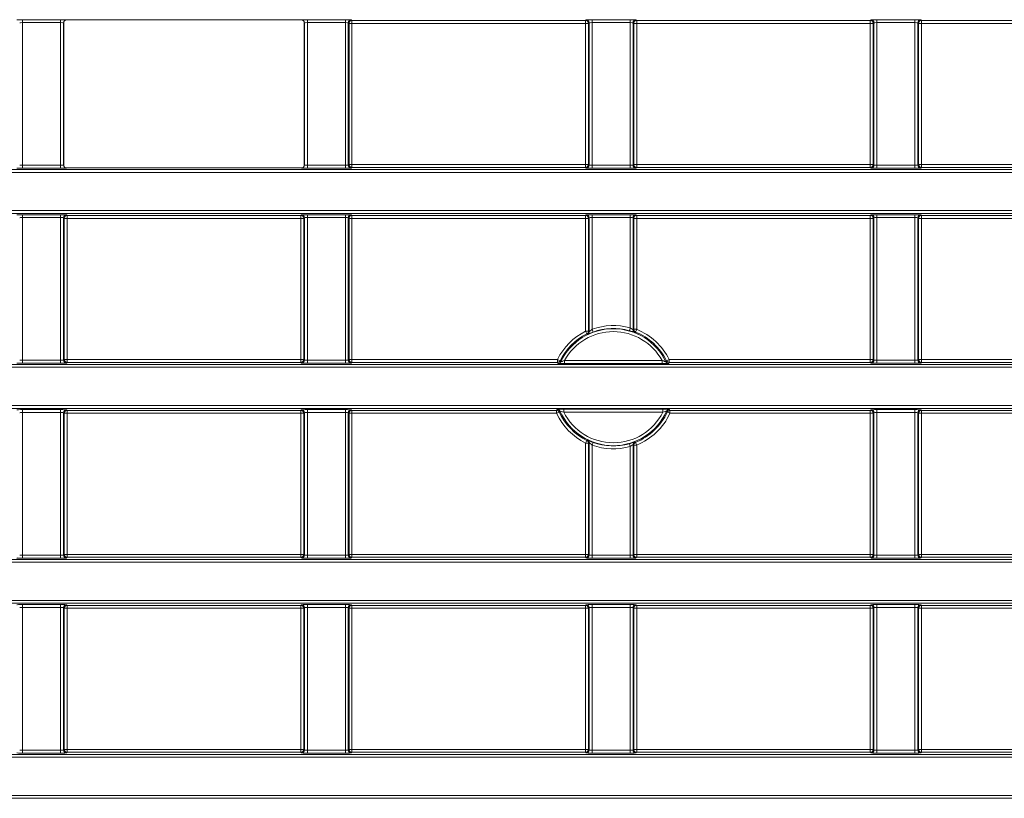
# Model space of a CAD drawing. Header units: millimetres. Extents: x 0 to 1118, y 0 to 864.
# Tile 75 of 235: x 665 to 681, y 189 to 202. Entities that reach past the tile are written whole.
import ezdxf

# ---------------------------------------------------------------- set-up
doc = ezdxf.new("R2010")
doc.units = ezdxf.units.MM

msp = doc.modelspace()

# ---------------------------------------------------------------- linework, layer by layer
at = {"color": 9, "linetype": 'Continuous', "lineweight": 0}
for p, q in [((664.559, 202.485), (665.21, 202.485)), ((664.559, 202.435), (664.559, 202.485)), ((665.21, 202.435), (665.21, 202.485)), ((665.31, 202.483), (665.312, 202.482)), ((669.332, 202.482), (669.334, 202.483)), ((669.434, 202.485), (670.085, 202.485)), ((669.434, 202.485), (669.434, 202.435)), ((670.085, 202.485), (670.085, 202.435)), ((670.185, 202.483), (670.197, 202.472)), ((670.197, 202.472), (674.197, 202.472)), ((670.197, 202.472), (670.197, 202.422)), ((674.197, 202.472), (674.209, 202.483)), ((674.197, 202.472), (674.197, 202.422)), ((674.309, 202.485), (674.96, 202.485)), ((674.309, 202.485), (674.309, 202.435)), ((674.96, 202.485), (674.96, 202.435)), ((675.06, 202.483), (675.072, 202.472)), ((675.072, 202.472), (679.072, 202.472)), ((675.072, 202.472), (675.072, 202.422)), ((679.072, 202.472), (679.084, 202.483)), ((679.072, 202.472), (679.072, 202.422)), ((679.184, 202.485), (679.835, 202.485)), ((679.184, 202.485), (679.184, 202.435)), ((679.835, 202.485), (679.835, 202.435)), ((679.935, 202.483), (679.947, 202.472)), ((679.947, 202.472), (683.947, 202.472)), ((679.947, 202.472), (679.947, 202.422)), ((665.21, 202.435), (664.559, 202.435)), ((664.559, 202.435), (664.559, 199.995)), ((665.21, 199.995), (665.21, 202.435)), ((665.26, 202.433), (665.26, 199.997)), ((665.262, 202.432), (665.26, 202.433)), ((669.384, 202.433), (669.382, 202.432)), ((669.384, 199.997), (669.384, 202.433)), ((670.085, 202.435), (669.434, 202.435)), ((669.434, 202.435), (669.434, 199.995)), ((670.085, 199.995), (670.085, 202.435)), ((670.135, 202.433), (670.135, 199.997)), ((670.147, 202.422), (670.135, 202.433)), ((670.147, 200.008), (670.147, 202.422)), ((670.147, 202.422), (670.197, 202.422)), ((674.197, 202.422), (670.197, 202.422)), ((670.197, 202.422), (670.197, 200.008)), ((674.197, 200.008), (674.197, 202.422)), ((674.197, 202.422), (674.247, 202.422)), ((674.259, 202.433), (674.247, 202.422)), ((674.247, 202.422), (674.247, 200.008)), ((674.259, 199.997), (674.259, 202.433)), ((674.96, 202.435), (674.309, 202.435)), ((674.309, 202.435), (674.309, 199.995)), ((674.96, 199.995), (674.96, 202.435)), ((675.01, 202.433), (675.01, 199.997)), ((675.022, 202.422), (675.01, 202.433)), ((675.022, 200.008), (675.022, 202.422)), ((675.022, 202.422), (675.072, 202.422)), ((679.072, 202.422), (675.072, 202.422)), ((675.072, 202.422), (675.072, 200.008)), ((679.072, 202.422), (679.122, 202.422)), ((679.072, 200.008), (679.072, 202.422)), ((679.134, 202.433), (679.122, 202.422)), ((679.122, 202.422), (679.122, 200.008)), ((679.134, 199.997), (679.134, 202.433)), ((679.835, 202.435), (679.184, 202.435)), ((679.184, 202.435), (679.184, 199.995)), ((679.835, 199.995), (679.835, 202.435)), ((679.885, 202.433), (679.885, 199.997)), ((679.897, 202.422), (679.885, 202.433)), ((679.897, 200.008), (679.897, 202.422)), ((679.897, 202.422), (679.947, 202.422)), ((683.947, 202.422), (679.947, 202.422)), ((679.947, 202.422), (679.947, 200.008)), ((664.559, 199.945), (664.559, 199.995)), ((664.559, 199.995), (665.21, 199.995)), ((665.21, 199.945), (664.559, 199.945)), ((665.21, 199.945), (665.21, 199.995)), ((665.26, 199.997), (665.262, 199.999)), ((665.312, 199.949), (665.31, 199.947)), ((669.334, 199.947), (669.332, 199.949)), ((669.382, 199.999), (669.384, 199.997)), ((669.434, 199.995), (669.434, 199.945)), ((669.434, 199.995), (670.085, 199.995)), ((670.085, 199.945), (669.434, 199.945)), ((670.085, 199.995), (670.085, 199.945)), ((670.135, 199.997), (670.147, 200.008)), ((670.197, 200.008), (670.147, 200.008)), ((670.197, 199.958), (670.185, 199.947)), ((670.197, 200.008), (674.197, 200.008)), ((670.197, 200.008), (670.197, 199.958)), ((674.197, 199.958), (670.197, 199.958)), ((674.247, 200.008), (674.197, 200.008)), ((674.197, 200.008), (674.197, 199.958)), ((674.209, 199.947), (674.197, 199.958)), ((674.247, 200.008), (674.259, 199.997)), ((674.309, 199.995), (674.96, 199.995)), ((674.309, 199.995), (674.309, 199.945)), ((674.96, 199.945), (674.309, 199.945)), ((674.96, 199.995), (674.96, 199.945)), ((675.01, 199.997), (675.022, 200.008)), ((675.072, 200.008), (675.022, 200.008)), ((675.072, 199.958), (675.06, 199.947)), ((675.072, 200.008), (679.072, 200.008)), ((675.072, 200.008), (675.072, 199.958)), ((679.072, 199.958), (675.072, 199.958)), ((679.072, 200.008), (679.072, 199.958)), ((679.122, 200.008), (679.072, 200.008)), ((679.084, 199.947), (679.072, 199.958)), ((679.122, 200.008), (679.134, 199.997)), ((679.184, 199.995), (679.184, 199.945)), ((679.184, 199.995), (679.835, 199.995)), ((679.835, 199.945), (679.184, 199.945)), ((679.835, 199.995), (679.835, 199.945)), ((679.885, 199.997), (679.897, 200.008)), ((679.947, 200.008), (679.897, 200.008)), ((679.947, 199.958), (679.935, 199.947)), ((679.947, 200.008), (683.947, 200.008)), ((679.947, 200.008), (679.947, 199.958)), ((683.947, 199.958), (679.947, 199.958)), ((548.759, 199.923), (688.385, 199.923)), ((688.385, 199.873), (548.759, 199.873)), ((548.759, 199.221), (688.385, 199.221)), ((688.385, 199.171), (548.759, 199.171)), ((664.559, 199.149), (665.21, 199.149)), ((664.559, 199.149), (664.559, 199.099)), ((665.21, 199.099), (664.559, 199.099)), ((664.559, 199.099), (664.559, 196.659)), ((665.21, 199.149), (665.21, 199.099)), ((665.21, 196.659), (665.21, 199.099)), ((665.26, 199.097), (665.26, 196.661)), ((665.272, 199.086), (665.26, 199.097)), ((665.31, 199.147), (665.322, 199.136)), ((665.322, 199.136), (669.322, 199.136)), ((665.322, 199.136), (665.322, 199.086)), ((669.322, 199.136), (669.334, 199.147)), ((669.322, 199.136), (669.322, 199.086)), ((669.384, 199.097), (669.372, 199.086)), ((669.384, 196.661), (669.384, 199.097)), ((669.434, 199.149), (670.085, 199.149)), ((669.434, 199.149), (669.434, 199.099)), ((670.085, 199.099), (669.434, 199.099)), ((669.434, 199.099), (669.434, 196.659)), ((670.085, 199.149), (670.085, 199.099)), ((670.085, 196.659), (670.085, 199.099)), ((670.135, 199.097), (670.135, 196.661)), ((670.147, 199.086), (670.135, 199.097)), ((670.185, 199.147), (670.197, 199.136)), ((670.197, 199.136), (674.197, 199.136)), ((670.197, 199.136), (670.197, 199.086)), ((674.197, 199.136), (674.209, 199.147)), ((674.197, 199.136), (674.197, 199.086)), ((674.259, 199.097), (674.247, 199.086)), ((674.309, 199.149), (674.96, 199.149)), ((674.309, 199.149), (674.309, 199.099)), ((674.96, 199.099), (674.309, 199.099)), ((674.309, 199.099), (674.309, 197.188)), ((674.96, 199.149), (674.96, 199.099)), ((674.96, 197.212), (674.96, 199.099)), ((675.022, 199.086), (675.01, 199.097)), ((675.06, 199.147), (675.072, 199.136)), ((675.072, 199.136), (679.072, 199.136)), ((675.072, 199.136), (675.072, 199.086)), ((679.072, 199.136), (679.084, 199.147)), ((679.072, 199.136), (679.072, 199.086)), ((679.134, 199.097), (679.122, 199.086)), ((679.134, 196.661), (679.134, 199.097)), ((679.184, 199.149), (679.835, 199.149)), ((679.184, 199.149), (679.184, 199.099)), ((679.835, 199.099), (679.184, 199.099)), ((679.184, 199.099), (679.184, 196.659)), ((679.835, 199.149), (679.835, 199.099)), ((679.835, 196.659), (679.835, 199.099)), ((679.885, 199.097), (679.885, 196.661)), ((679.897, 199.086), (679.885, 199.097)), ((679.935, 199.147), (679.947, 199.136)), ((679.947, 199.136), (683.947, 199.136)), ((679.947, 199.136), (679.947, 199.086)), ((665.272, 196.672), (665.272, 199.086)), ((665.272, 199.086), (665.322, 199.086)), ((669.322, 199.086), (665.322, 199.086)), ((665.322, 199.086), (665.322, 196.672)), ((669.322, 199.086), (669.372, 199.086)), ((669.322, 196.672), (669.322, 199.086)), ((669.372, 199.086), (669.372, 196.672)), ((670.147, 196.672), (670.147, 199.086)), ((670.147, 199.086), (670.197, 199.086)), ((674.197, 199.086), (670.197, 199.086)), ((670.197, 199.086), (670.197, 196.672)), ((674.197, 197.154), (674.197, 199.086)), ((674.197, 199.086), (674.247, 199.086)), ((674.247, 199.086), (674.247, 197.154)), ((675.022, 197.188), (675.022, 199.086)), ((675.022, 199.086), (675.072, 199.086)), ((679.072, 199.086), (675.072, 199.086)), ((675.072, 199.086), (675.072, 197.188)), ((679.072, 196.672), (679.072, 199.086)), ((679.122, 199.086), (679.072, 199.086)), ((679.122, 199.086), (679.122, 196.672)), ((679.897, 196.672), (679.897, 199.086)), ((679.947, 199.086), (679.897, 199.086)), ((683.947, 199.086), (679.947, 199.086)), ((679.947, 199.086), (679.947, 196.672)), ((674.197, 197.154), (674.22, 197.109)), ((674.247, 197.154), (674.197, 197.154)), ((674.247, 197.154), (674.259, 197.147)), ((674.309, 197.188), (674.326, 197.141)), ((674.96, 197.212), (674.947, 197.164)), ((675.01, 197.18), (675.022, 197.188)), ((675.072, 197.188), (675.022, 197.188)), ((675.072, 197.188), (675.053, 197.141)), ((548.759, 196.587), (688.385, 196.587)), ((664.559, 196.659), (665.21, 196.659)), ((664.559, 196.659), (664.559, 196.609)), ((665.21, 196.609), (664.559, 196.609)), ((665.21, 196.659), (665.21, 196.609)), ((665.26, 196.661), (665.272, 196.672)), ((665.272, 196.672), (665.322, 196.672)), ((665.322, 196.622), (665.31, 196.611)), ((665.322, 196.672), (669.322, 196.672)), ((665.322, 196.672), (665.322, 196.622)), ((669.322, 196.622), (665.322, 196.622)), ((669.322, 196.672), (669.322, 196.622)), ((669.322, 196.672), (669.372, 196.672)), ((669.334, 196.611), (669.322, 196.622)), ((669.372, 196.672), (669.384, 196.661)), ((669.434, 196.659), (670.085, 196.659)), ((669.434, 196.659), (669.434, 196.609)), ((670.085, 196.609), (669.434, 196.609)), ((670.085, 196.659), (670.085, 196.609)), ((670.135, 196.661), (670.147, 196.672)), ((670.147, 196.672), (670.197, 196.672)), ((670.197, 196.622), (670.185, 196.611)), ((670.197, 196.672), (673.715, 196.672)), ((670.197, 196.672), (670.197, 196.622)), ((673.715, 196.622), (670.197, 196.622)), ((673.715, 196.672), (673.76, 196.65)), ((673.715, 196.672), (673.715, 196.622)), ((673.726, 196.605), (673.715, 196.622)), ((673.838, 196.603), (673.838, 196.653)), ((673.838, 196.653), (675.507, 196.653)), ((675.507, 196.603), (673.838, 196.603)), ((675.507, 196.603), (675.507, 196.653)), ((675.629, 196.672), (675.584, 196.65)), ((675.629, 196.622), (675.618, 196.605)), ((675.629, 196.672), (675.629, 196.622)), ((675.629, 196.672), (679.072, 196.672)), ((679.072, 196.622), (675.629, 196.622)), ((679.072, 196.672), (679.072, 196.622)), ((679.122, 196.672), (679.072, 196.672)), ((679.084, 196.611), (679.072, 196.622)), ((679.122, 196.672), (679.134, 196.661)), ((679.184, 196.659), (679.184, 196.609)), ((679.184, 196.659), (679.835, 196.659)), ((679.835, 196.609), (679.184, 196.609)), ((679.835, 196.659), (679.835, 196.609)), ((679.885, 196.661), (679.897, 196.672)), ((679.947, 196.672), (679.897, 196.672)), ((679.947, 196.622), (679.935, 196.611)), ((679.947, 196.672), (683.947, 196.672)), ((679.947, 196.672), (679.947, 196.622)), ((683.947, 196.622), (679.947, 196.622)), ((688.385, 196.537), (548.759, 196.537)), ((548.759, 195.885), (688.385, 195.885)), ((688.385, 195.835), (548.759, 195.835)), ((664.559, 195.813), (665.21, 195.813)), ((664.559, 195.813), (664.559, 195.763)), ((665.21, 195.763), (664.559, 195.763)), ((664.559, 195.763), (664.559, 193.323)), ((665.21, 195.813), (665.21, 195.763)), ((665.21, 193.323), (665.21, 195.763)), ((665.26, 195.761), (665.26, 193.325)), ((665.272, 195.75), (665.26, 195.761)), ((665.272, 193.336), (665.272, 195.75)), ((665.322, 195.75), (665.272, 195.75)), ((665.31, 195.811), (665.322, 195.8)), ((665.322, 195.8), (669.322, 195.8)), ((665.322, 195.8), (665.322, 195.75)), ((669.322, 195.75), (665.322, 195.75)), ((665.322, 195.75), (665.322, 193.336)), ((669.322, 195.8), (669.334, 195.811)), ((669.322, 195.8), (669.322, 195.75)), ((669.372, 195.75), (669.322, 195.75)), ((669.322, 193.336), (669.322, 195.75)), ((669.384, 195.761), (669.372, 195.75)), ((669.372, 195.75), (669.372, 193.336)), ((669.384, 193.325), (669.384, 195.761)), ((669.434, 195.813), (670.085, 195.813)), ((669.434, 195.813), (669.434, 195.763)), ((670.085, 195.763), (669.434, 195.763)), ((669.434, 195.763), (669.434, 193.323)), ((670.085, 195.813), (670.085, 195.763)), ((670.085, 193.323), (670.085, 195.763)), ((670.135, 195.761), (670.135, 193.325)), ((670.147, 195.75), (670.135, 195.761)), ((670.147, 193.336), (670.147, 195.75)), ((670.197, 195.75), (670.147, 195.75)), ((670.185, 195.811), (670.197, 195.8)), ((670.197, 195.8), (673.702, 195.8)), ((670.197, 195.75), (670.197, 195.8)), ((673.702, 195.75), (670.197, 195.75)), ((670.197, 195.75), (670.197, 193.336)), ((673.702, 195.8), (673.713, 195.817)), ((673.702, 195.8), (673.702, 195.75)), ((673.747, 195.771), (673.702, 195.75)), ((673.823, 195.819), (675.521, 195.819)), ((673.823, 195.819), (673.823, 195.769)), ((675.521, 195.769), (673.823, 195.769)), ((675.521, 195.819), (675.521, 195.769)), ((675.597, 195.771), (675.642, 195.75)), ((675.631, 195.817), (675.642, 195.8)), ((675.642, 195.8), (679.072, 195.8)), ((675.642, 195.8), (675.642, 195.75)), ((679.072, 195.75), (675.642, 195.75)), ((679.072, 195.8), (679.084, 195.811)), ((679.072, 195.8), (679.072, 195.75)), ((679.122, 195.75), (679.072, 195.75)), ((679.072, 193.336), (679.072, 195.75)), ((679.134, 195.761), (679.122, 195.75)), ((679.122, 195.75), (679.122, 193.336)), ((679.134, 193.325), (679.134, 195.761)), ((679.184, 195.813), (679.835, 195.813)), ((679.184, 195.813), (679.184, 195.763)), ((679.835, 195.763), (679.184, 195.763)), ((679.184, 195.763), (679.184, 193.323)), ((679.835, 195.813), (679.835, 195.763)), ((679.835, 193.323), (679.835, 195.763)), ((679.885, 195.761), (679.885, 193.325)), ((679.897, 195.75), (679.885, 195.761)), ((679.897, 193.336), (679.897, 195.75)), ((679.947, 195.75), (679.897, 195.75)), ((679.935, 195.811), (679.947, 195.8)), ((679.947, 195.8), (683.947, 195.8)), ((679.947, 195.8), (679.947, 195.75)), ((683.947, 195.75), (679.947, 195.75)), ((679.947, 195.75), (679.947, 193.336)), ((674.22, 195.285), (674.197, 195.24)), ((674.197, 193.336), (674.197, 195.24)), ((674.247, 195.24), (674.197, 195.24)), ((674.259, 195.247), (674.247, 195.24)), ((674.247, 195.24), (674.247, 193.336)), ((674.326, 195.253), (674.309, 195.206)), ((674.947, 195.23), (674.96, 195.182)), ((675.022, 195.206), (675.01, 195.214)), ((675.072, 195.206), (675.053, 195.253)), ((674.309, 195.206), (674.309, 193.323)), ((674.96, 193.323), (674.96, 195.182)), ((675.022, 193.336), (675.022, 195.206)), ((675.072, 195.206), (675.022, 195.206)), ((675.072, 195.206), (675.072, 193.336)), ((548.759, 193.251), (688.385, 193.251)), ((688.385, 193.201), (548.759, 193.201)), ((664.559, 193.323), (665.21, 193.323)), ((664.559, 193.323), (664.559, 193.273)), ((665.21, 193.273), (664.559, 193.273)), ((665.21, 193.323), (665.21, 193.273)), ((665.26, 193.325), (665.272, 193.336)), ((665.322, 193.336), (665.272, 193.336)), ((665.322, 193.286), (665.31, 193.275)), ((665.322, 193.336), (669.322, 193.336)), ((665.322, 193.336), (665.322, 193.286)), ((669.322, 193.286), (665.322, 193.286)), ((669.322, 193.336), (669.322, 193.286)), ((669.372, 193.336), (669.322, 193.336)), ((669.334, 193.275), (669.322, 193.286)), ((669.372, 193.336), (669.384, 193.325)), ((669.434, 193.323), (669.434, 193.273)), ((669.434, 193.323), (670.085, 193.323)), ((670.085, 193.273), (669.434, 193.273)), ((670.085, 193.323), (670.085, 193.273)), ((670.135, 193.325), (670.147, 193.336)), ((670.197, 193.336), (670.147, 193.336)), ((670.197, 193.286), (670.185, 193.275)), ((670.197, 193.336), (674.197, 193.336)), ((670.197, 193.336), (670.197, 193.286)), ((674.197, 193.286), (670.197, 193.286)), ((674.197, 193.336), (674.197, 193.286)), ((674.247, 193.336), (674.197, 193.336)), ((674.209, 193.275), (674.197, 193.286)), ((674.247, 193.336), (674.259, 193.325)), ((674.309, 193.323), (674.96, 193.323)), ((674.309, 193.323), (674.309, 193.273)), ((674.96, 193.273), (674.309, 193.273)), ((674.96, 193.323), (674.96, 193.273)), ((675.01, 193.325), (675.022, 193.336)), ((675.072, 193.336), (675.022, 193.336)), ((675.072, 193.286), (675.06, 193.275)), ((675.072, 193.336), (679.072, 193.336)), ((675.072, 193.336), (675.072, 193.286)), ((679.072, 193.286), (675.072, 193.286)), ((679.072, 193.336), (679.072, 193.286)), ((679.122, 193.336), (679.072, 193.336)), ((679.084, 193.275), (679.072, 193.286)), ((679.122, 193.336), (679.134, 193.325)), ((679.184, 193.323), (679.184, 193.273)), ((679.184, 193.323), (679.835, 193.323)), ((679.835, 193.273), (679.184, 193.273)), ((679.835, 193.323), (679.835, 193.273)), ((679.885, 193.325), (679.897, 193.336)), ((679.947, 193.336), (679.897, 193.336)), ((679.947, 193.286), (679.935, 193.275)), ((679.947, 193.336), (683.947, 193.336)), ((679.947, 193.336), (679.947, 193.286)), ((683.947, 193.286), (679.947, 193.286)), ((548.759, 192.549), (688.385, 192.549)), ((688.385, 192.499), (548.759, 192.499)), ((664.559, 192.477), (665.21, 192.477)), ((664.559, 192.477), (664.559, 192.427)), ((665.21, 192.427), (664.559, 192.427)), ((664.559, 192.427), (664.559, 189.987)), ((665.21, 192.477), (665.21, 192.427)), ((665.21, 189.987), (665.21, 192.427)), ((665.26, 192.425), (665.26, 189.989)), ((665.272, 192.414), (665.26, 192.425)), ((665.272, 190), (665.272, 192.414)), ((665.322, 192.414), (665.272, 192.414)), ((665.31, 192.475), (665.322, 192.464)), ((665.322, 192.464), (669.322, 192.464)), ((665.322, 192.464), (665.322, 192.414)), ((669.322, 192.414), (665.322, 192.414)), ((665.322, 192.414), (665.322, 190)), ((669.322, 192.464), (669.334, 192.475)), ((669.322, 192.464), (669.322, 192.414)), ((669.322, 190), (669.322, 192.414)), ((669.372, 192.414), (669.322, 192.414)), ((669.384, 192.425), (669.372, 192.414)), ((669.372, 192.414), (669.372, 190)), ((669.384, 189.989), (669.384, 192.425)), ((669.434, 192.477), (670.085, 192.477)), ((669.434, 192.477), (669.434, 192.427)), ((670.085, 192.427), (669.434, 192.427)), ((669.434, 192.427), (669.434, 189.987)), ((670.085, 192.477), (670.085, 192.427)), ((670.085, 189.987), (670.085, 192.427)), ((670.135, 192.425), (670.135, 189.989)), ((670.147, 192.414), (670.135, 192.425)), ((670.147, 190), (670.147, 192.414)), ((670.197, 192.414), (670.147, 192.414)), ((670.185, 192.475), (670.197, 192.464)), ((670.197, 192.464), (674.197, 192.464)), ((670.197, 192.464), (670.197, 192.414)), ((674.197, 192.414), (670.197, 192.414)), ((670.197, 192.414), (670.197, 190)), ((674.197, 192.464), (674.209, 192.475)), ((674.197, 192.464), (674.197, 192.414)), ((674.247, 192.414), (674.197, 192.414)), ((674.197, 190), (674.197, 192.414)), ((674.259, 192.425), (674.247, 192.414)), ((674.247, 192.414), (674.247, 190)), ((674.259, 189.989), (674.259, 192.425)), ((674.309, 192.477), (674.96, 192.477)), ((674.309, 192.477), (674.309, 192.427)), ((674.96, 192.427), (674.309, 192.427)), ((674.309, 192.427), (674.309, 189.987)), ((674.96, 192.477), (674.96, 192.427)), ((674.96, 189.987), (674.96, 192.427)), ((675.01, 192.425), (675.01, 189.989)), ((675.022, 192.414), (675.01, 192.425)), ((675.022, 190), (675.022, 192.414)), ((675.072, 192.414), (675.022, 192.414)), ((675.06, 192.475), (675.072, 192.464)), ((675.072, 192.464), (679.072, 192.464)), ((675.072, 192.464), (675.072, 192.414)), ((679.072, 192.414), (675.072, 192.414)), ((675.072, 192.414), (675.072, 190)), ((679.072, 192.464), (679.084, 192.475)), ((679.072, 192.464), (679.072, 192.414)), ((679.072, 190), (679.072, 192.414)), ((679.122, 192.414), (679.072, 192.414)), ((679.134, 192.425), (679.122, 192.414)), ((679.122, 192.414), (679.122, 190)), ((679.134, 189.989), (679.134, 192.425)), ((679.184, 192.477), (679.835, 192.477)), ((679.184, 192.477), (679.184, 192.427)), ((679.835, 192.427), (679.184, 192.427)), ((679.184, 192.427), (679.184, 189.987)), ((679.835, 192.477), (679.835, 192.427)), ((679.835, 189.987), (679.835, 192.427)), ((679.885, 192.425), (679.885, 189.989)), ((679.897, 192.414), (679.885, 192.425)), ((679.897, 190), (679.897, 192.414)), ((679.947, 192.414), (679.897, 192.414)), ((679.935, 192.475), (679.947, 192.464)), ((679.947, 192.464), (683.947, 192.464)), ((679.947, 192.464), (679.947, 192.414)), ((683.947, 192.414), (679.947, 192.414)), ((679.947, 192.414), (679.947, 190)), ((664.559, 189.987), (665.21, 189.987)), ((664.559, 189.987), (664.559, 189.937)), ((665.21, 189.987), (665.21, 189.937)), ((665.26, 189.989), (665.272, 190)), ((665.322, 190), (665.272, 190)), ((665.322, 190), (669.322, 190)), ((665.322, 190), (665.322, 189.95)), ((669.372, 190), (669.322, 190)), ((669.322, 190), (669.322, 189.95)), ((669.372, 190), (669.384, 189.989)), ((669.434, 189.987), (670.085, 189.987)), ((669.434, 189.987), (669.434, 189.937)), ((670.085, 189.987), (670.085, 189.937)), ((670.135, 189.989), (670.147, 190)), ((670.197, 190), (670.147, 190)), ((670.197, 190), (674.197, 190)), ((670.197, 190), (670.197, 189.95)), ((674.197, 190), (674.197, 189.95)), ((674.247, 190), (674.197, 190)), ((674.247, 190), (674.259, 189.989)), ((674.309, 189.987), (674.96, 189.987)), ((674.309, 189.987), (674.309, 189.937)), ((674.96, 189.987), (674.96, 189.937)), ((675.01, 189.989), (675.022, 190)), ((675.072, 190), (675.022, 190)), ((675.072, 190), (679.072, 190)), ((675.072, 190), (675.072, 189.95)), ((679.072, 190), (679.072, 189.95)), ((679.122, 190), (679.072, 190)), ((679.122, 190), (679.134, 189.989)), ((679.184, 189.987), (679.835, 189.987)), ((679.184, 189.987), (679.184, 189.937)), ((679.835, 189.987), (679.835, 189.937)), ((679.885, 189.989), (679.897, 190)), ((679.947, 190), (679.897, 190)), ((679.947, 190), (683.947, 190)), ((679.947, 190), (679.947, 189.95)), ((548.759, 189.915), (688.385, 189.915)), ((688.385, 189.865), (548.759, 189.865)), ((665.21, 189.937), (664.559, 189.937)), ((665.322, 189.95), (665.31, 189.939)), ((669.322, 189.95), (665.322, 189.95)), ((669.334, 189.939), (669.322, 189.95)), ((670.085, 189.937), (669.434, 189.937)), ((670.197, 189.95), (670.185, 189.939)), ((674.197, 189.95), (670.197, 189.95)), ((674.209, 189.939), (674.197, 189.95)), ((674.96, 189.937), (674.309, 189.937)), ((675.072, 189.95), (675.06, 189.939)), ((679.072, 189.95), (675.072, 189.95)), ((679.084, 189.939), (679.072, 189.95)), ((679.835, 189.937), (679.184, 189.937)), ((679.947, 189.95), (679.935, 189.939)), ((683.947, 189.95), (679.947, 189.95)), ((548.759, 189.213), (688.385, 189.213)), ((688.385, 189.163), (548.759, 189.163))]:
    msp.add_line(p, q, dxfattribs=at)
at = {"color": 7, "linetype": 'Continuous', "lineweight": 15}
for p, q in [((665.312, 202.482), (669.332, 202.482)), ((665.262, 199.999), (665.262, 202.432)), ((669.382, 202.432), (669.382, 199.999)), ((665.312, 199.949), (669.332, 199.949)), ((674.259, 197.147), (674.259, 199.097)), ((675.01, 199.097), (675.01, 197.18)), ((674.259, 193.325), (674.259, 195.247)), ((675.01, 195.214), (675.01, 193.325))]:
    msp.add_line(p, q, dxfattribs=at)
at = {"color": 9, "linetype": 'Continuous', "lineweight": 0}
for centre, radius, start, end in [((665.31, 202.433), 0.05, 90.0204, 179.9796), ((669.334, 202.433), 0.05, 0.0204, 89.9796), ((670.185, 202.433), 0.05, 90.0204, 179.9796), ((670.197, 202.422), 0.05, 90.0204, 179.9796), ((674.197, 202.422), 0.05, 0.0204, 89.9796), ((674.209, 202.433), 0.05, 0.0204, 89.9796), ((675.06, 202.433), 0.05, 90.0204, 179.9796), ((675.072, 202.422), 0.05, 90.0204, 179.9796), ((679.072, 202.422), 0.05, 0.0204, 89.9796), ((679.084, 202.433), 0.05, 0.0204, 89.9796), ((679.935, 202.433), 0.05, 90.0204, 179.9796), ((679.947, 202.422), 0.05, 90.0204, 179.9796), ((665.31, 199.997), 0.05, 180.0204, 269.9796), ((669.334, 199.997), 0.05, 270.0204, 359.9796), ((670.185, 199.997), 0.05, 180.0204, 269.9796), ((670.197, 200.008), 0.05, 180.0204, 269.9796), ((674.197, 200.008), 0.05, 270.0204, 359.9796), ((674.209, 199.997), 0.05, 270.0204, 359.9796), ((675.06, 199.997), 0.05, 180.0204, 269.9796), ((675.072, 200.008), 0.05, 180.0204, 269.9796), ((679.072, 200.008), 0.05, 270.0204, 359.9796), ((679.084, 199.997), 0.05, 270.0204, 359.9796), ((679.935, 199.997), 0.05, 180.0204, 269.9796), ((679.947, 200.008), 0.05, 180.0204, 269.9796), ((665.31, 199.097), 0.05, 90.0204, 179.9796), ((665.322, 199.086), 0.05, 90.0204, 179.9796), ((669.322, 199.086), 0.05, 0.0204, 89.9796), ((669.334, 199.097), 0.05, 0.0204, 89.9796), ((670.185, 199.097), 0.05, 90.0204, 179.9796), ((670.197, 199.086), 0.05, 90.0204, 179.9796), ((674.197, 199.086), 0.05, 0.0204, 89.9796), ((674.209, 199.097), 0.05, 0.0204, 89.9796), ((675.06, 199.097), 0.05, 90.0204, 179.9796), ((675.072, 199.086), 0.05, 90.0204, 179.9796), ((679.072, 199.086), 0.05, 0.0204, 89.9796), ((679.084, 199.097), 0.05, 0.0204, 89.9796), ((679.935, 199.097), 0.05, 90.0204, 179.9796), ((679.947, 199.086), 0.05, 90.0204, 179.9796), ((674.672, 196.197), 1.055, 74.1411, 110.1416), ((674.672, 196.197), 1.068, 116.3824, 153.5942), ((674.672, 196.197), 1.001, 25.8162, 154.1838), ((674.672, 196.197), 0.951, 28.6511, 151.3489), ((674.197, 197.154), 0.05, 296.3941, 359.9884), ((672.238, 194.061), 3.636, 56.7665, 56.975), ((674.209, 197.147), 0.05, 296.0123, 359.9883), ((675.072, 197.188), 0.05, 180.0128, 248.0149), ((677.041, 194.331), 3.442, 125.275, 125.5005), ((674.672, 196.197), 1.068, 26.4058, 68.0277), ((665.31, 196.661), 0.05, 180.0204, 269.9796), ((665.322, 196.672), 0.05, 180.0204, 269.9796), ((669.322, 196.672), 0.05, 270.0204, 359.9796), ((669.334, 196.661), 0.05, 270.0204, 359.9796), ((670.185, 196.661), 0.05, 180.0204, 269.9796), ((670.197, 196.672), 0.05, 180.0204, 269.9796), ((673.715, 196.672), 0.05, 270.0116, 333.5826), ((676.803, 198.627), 3.629, 213.0131, 213.3342), ((672.553, 198.619), 3.615, 326.6652, 326.9875), ((675.618, 196.655), 0.05, 205.828, 269.9882), ((675.629, 196.672), 0.05, 206.4174, 269.9884), ((679.072, 196.672), 0.05, 270.0204, 359.9796), ((679.084, 196.661), 0.05, 270.0204, 359.9796), ((679.935, 196.661), 0.05, 180.0204, 269.9796), ((679.947, 196.672), 0.05, 180.0204, 269.9796), ((665.31, 195.761), 0.05, 90.0204, 179.9796), ((665.322, 195.75), 0.05, 90.0204, 179.9796), ((669.322, 195.75), 0.05, 0.0204, 89.9796), ((669.334, 195.761), 0.05, 0.0204, 89.9796), ((670.185, 195.761), 0.05, 90.0204, 179.9796), ((670.197, 195.75), 0.05, 90.0204, 179.9796), ((673.702, 195.75), 0.05, 24.7661, 89.988), ((674.672, 196.197), 1.068, 204.7541, 243.6176), ((673.713, 195.767), 0.05, 24.1575, 89.9878), ((676.686, 193.799), 3.539, 145.8119, 146.144), ((674.672, 196.197), 1.001, 204.1453, 335.8547), ((674.672, 196.197), 0.951, 206.7604, 333.2396), ((674.672, 196.197), 1.068, 291.9723, 335.2459), ((672.647, 193.791), 3.553, 33.8566, 34.1874), ((675.642, 195.75), 0.05, 90.012, 155.2339), ((679.072, 195.75), 0.05, 0.0204, 89.9796), ((679.084, 195.761), 0.05, 0.0204, 89.9796), ((679.935, 195.761), 0.05, 90.0204, 179.9796), ((679.947, 195.75), 0.05, 90.0204, 179.9796), ((672.237, 198.334), 3.637, 303.0251, 303.2335), ((674.197, 195.24), 0.05, 0.0116, 63.6059), ((674.209, 195.247), 0.05, 0.0117, 63.9877), ((675.072, 195.206), 0.05, 111.9851, 179.9872), ((677.04, 198.061), 3.44, 234.4995, 234.725), ((674.672, 196.197), 1.055, 249.8584, 285.8589), ((665.31, 193.325), 0.05, 180.0204, 269.9796), ((665.322, 193.336), 0.05, 180.0204, 269.9796), ((669.322, 193.336), 0.05, 270.0204, 359.9796), ((669.334, 193.325), 0.05, 270.0204, 359.9796), ((670.185, 193.325), 0.05, 180.0204, 269.9796), ((670.197, 193.336), 0.05, 180.0204, 269.9796), ((674.197, 193.336), 0.05, 270.0204, 359.9796), ((674.209, 193.325), 0.05, 270.0204, 359.9796), ((675.06, 193.325), 0.05, 180.0204, 269.9796), ((675.072, 193.336), 0.05, 180.0204, 269.9796), ((679.072, 193.336), 0.05, 270.0204, 359.9796), ((679.084, 193.325), 0.05, 270.0204, 359.9796), ((679.935, 193.325), 0.05, 180.0204, 269.9796), ((679.947, 193.336), 0.05, 180.0204, 269.9796), ((665.31, 192.425), 0.05, 90.0204, 179.9796), ((665.322, 192.414), 0.05, 90.0204, 179.9796), ((669.322, 192.414), 0.05, 0.0204, 89.9796), ((669.334, 192.425), 0.05, 0.0204, 89.9796), ((670.185, 192.425), 0.05, 90.0204, 179.9796), ((670.197, 192.414), 0.05, 90.0204, 179.9796), ((674.197, 192.414), 0.05, 0.0204, 89.9796), ((674.209, 192.425), 0.05, 0.0204, 89.9796), ((675.06, 192.425), 0.05, 90.0204, 179.9796), ((675.072, 192.414), 0.05, 90.0204, 179.9796), ((679.072, 192.414), 0.05, 0.0204, 89.9796), ((679.084, 192.425), 0.05, 0.0204, 89.9796), ((679.935, 192.425), 0.05, 90.0204, 179.9796), ((679.947, 192.414), 0.05, 90.0204, 179.9796), ((665.31, 189.989), 0.05, 180.0204, 269.9796), ((665.322, 190), 0.05, 180.0204, 269.9796), ((669.322, 190), 0.05, 270.0204, 359.9796), ((669.334, 189.989), 0.05, 270.0204, 359.9796), ((670.185, 189.989), 0.05, 180.0204, 269.9796), ((670.197, 190), 0.05, 180.0204, 269.9796), ((674.197, 190), 0.05, 270.0204, 359.9796), ((674.209, 189.989), 0.05, 270.0204, 359.9796), ((675.06, 189.989), 0.05, 180.0204, 269.9796), ((675.072, 190), 0.05, 180.0204, 269.9796), ((679.072, 190), 0.05, 270.0204, 359.9796), ((679.084, 189.989), 0.05, 270.0204, 359.9796), ((679.935, 189.989), 0.05, 180.0204, 269.9796), ((679.947, 190), 0.05, 180.0204, 269.9796)]:
    msp.add_arc(centre, radius, start, end, dxfattribs=at)
at = {"color": 7, "linetype": 'Continuous', "lineweight": 15}
for centre, radius, start, end in [((674.672, 196.197), 1.018, 116.3824, 153.5942), ((674.672, 196.197), 1.005, 74.1411, 110.1416), ((675.06, 197.18), 0.05, 180.0129, 248.4304), ((674.672, 196.197), 1.018, 26.4058, 68.0277), ((673.726, 196.655), 0.05, 270.0118, 334.172), ((674.672, 196.197), 1.018, 204.7541, 243.6176), ((674.672, 196.197), 1.018, 291.9723, 335.2459), ((675.631, 195.767), 0.05, 90.0122, 155.8425), ((674.672, 196.197), 1.005, 249.8584, 285.8589), ((675.06, 195.214), 0.05, 111.5696, 179.9871)]:
    msp.add_arc(centre, radius, start, end, dxfattribs=at)
at = {"color": 9, "linetype": 'Continuous', "lineweight": 0}
for centre, major_axis, ratio, start_param, end_param in [((664.559, 202.483), (0.1, 0), 0.017455, 1.570796, 3.124139), ((665.21, 202.483), (0.1, 0), 0.017455, 0.017453, 1.570796), ((669.434, 202.483), (0.1, 0), 0.017455, 1.570796, 3.124139), ((670.085, 202.483), (0.1, 0), 0.017455, 0.017453, 1.570796), ((674.309, 202.483), (0.1, 0), 0.017455, 1.570796, 3.124139), ((674.96, 202.483), (0.1, 0), 0.017455, 0.017453, 1.570796), ((679.184, 202.483), (0.1, 0), 0.017455, 1.570796, 3.124139), ((679.835, 202.483), (0.1, 0), 0.017455, 0.017453, 1.570796), ((664.559, 202.433), (0.05, 0), 0.03491, 1.570796, 3.124139), ((665.21, 202.433), (0.05, 0), 0.03491, 0.017453, 1.570796), ((669.434, 202.433), (0.05, 0), 0.03491, 1.570796, 3.124139), ((670.085, 202.433), (0.05, 0), 0.03491, 0.017453, 1.570796), ((674.309, 202.433), (0.05, 0), 0.03491, 1.570796, 3.124139), ((674.96, 202.433), (0.05, 0), 0.03491, 0.017453, 1.570796), ((679.184, 202.433), (0.05, 0), 0.03491, 1.570796, 3.124139), ((679.835, 202.433), (0.05, 0), 0.03491, 0.017453, 1.570796), ((664.559, 199.947), (0.1, 0), 0.017455, 3.159046, 4.712389), ((664.559, 199.997), (0.05, 0), 0.03491, 3.159046, 4.712389), ((665.21, 199.997), (0.05, 0), 0.03491, 4.712389, 6.265732), ((665.21, 199.947), (0.1, 0), 0.017455, 4.712389, 6.265732), ((669.434, 199.947), (0.1, 0), 0.017455, 3.159046, 4.712389), ((669.434, 199.997), (0.05, 0), 0.03491, 3.159046, 4.712389), ((670.085, 199.997), (0.05, 0), 0.03491, 4.712389, 6.265732), ((670.085, 199.947), (0.1, 0), 0.017455, 4.712389, 6.265732), ((674.309, 199.947), (0.1, 0), 0.017455, 3.159046, 4.712389), ((674.309, 199.997), (0.05, 0), 0.03491, 3.159046, 4.712389), ((674.96, 199.997), (0.05, 0), 0.03491, 4.712389, 6.265732), ((674.96, 199.947), (0.1, 0), 0.017455, 4.712389, 6.265732), ((679.184, 199.947), (0.1, 0), 0.017455, 3.159046, 4.712389), ((679.184, 199.997), (0.05, 0), 0.03491, 3.159046, 4.712389), ((679.835, 199.997), (0.05, 0), 0.03491, 4.712389, 6.265732), ((679.835, 199.947), (0.1, 0), 0.017455, 4.712389, 6.265732), ((664.559, 199.147), (0.1, 0), 0.017455, 1.570796, 3.124139), ((664.559, 199.097), (0.05, 0), 0.03491, 1.570796, 3.124139), ((665.21, 199.147), (0.1, 0), 0.017455, 0.017453, 1.570796), ((665.21, 199.097), (0.05, 0), 0.03491, 0.017453, 1.570796), ((669.434, 199.147), (0.1, 0), 0.017455, 1.570796, 3.124139), ((669.434, 199.097), (0.05, 0), 0.03491, 1.570796, 3.124139), ((670.085, 199.147), (0.1, 0), 0.017455, 0.017453, 1.570796), ((670.085, 199.097), (0.05, 0), 0.03491, 0.017453, 1.570796), ((674.309, 199.147), (0.1, 0), 0.017455, 1.570796, 3.124139), ((674.309, 199.097), (0.05, 0), 0.03491, 1.570796, 3.124139), ((674.96, 199.147), (0.1, 0), 0.017455, 0.017453, 1.570796), ((674.96, 199.097), (0.05, 0), 0.03491, 0.017453, 1.570796), ((679.184, 199.147), (0.1, 0), 0.017455, 1.570796, 3.124139), ((679.184, 199.097), (0.05, 0), 0.03491, 1.570796, 3.124139), ((679.835, 199.147), (0.1, 0), 0.017455, 0.017453, 1.570796), ((679.835, 199.097), (0.05, 0), 0.03491, 0.017453, 1.570796), ((664.559, 196.611), (0.1, 0), 0.017455, 3.159046, 4.712389), ((664.559, 196.661), (0.05, 0), 0.03491, 3.159046, 4.712389), ((665.21, 196.661), (0.05, 0), 0.03491, 4.712389, 6.265732), ((665.21, 196.611), (0.1, 0), 0.017455, 4.712389, 6.265732), ((669.434, 196.611), (0.1, 0), 0.017455, 3.159046, 4.712389), ((669.434, 196.661), (0.05, 0), 0.03491, 3.159046, 4.712389), ((670.085, 196.661), (0.05, 0), 0.03491, 4.712389, 6.265732), ((670.085, 196.611), (0.1, 0), 0.017455, 4.712389, 6.265732), ((679.184, 196.611), (0.1, 0), 0.017455, 3.159046, 4.712389), ((679.184, 196.661), (0.05, 0), 0.03491, 3.159046, 4.712389), ((679.835, 196.661), (0.05, 0), 0.03491, 4.712389, 6.265732), ((679.835, 196.611), (0.1, 0), 0.017455, 4.712389, 6.265732), ((664.559, 195.811), (0.1, 0), 0.017455, 1.570796, 3.124139), ((664.559, 195.761), (0.05, 0), 0.03491, 1.570796, 3.124139), ((665.21, 195.811), (0.1, 0), 0.017455, 0.017453, 1.570796), ((665.21, 195.761), (0.05, 0), 0.03491, 0.017453, 1.570796), ((669.434, 195.811), (0.1, 0), 0.017455, 1.570796, 3.124139), ((669.434, 195.761), (0.05, 0), 0.03491, 1.570796, 3.124139), ((670.085, 195.811), (0.1, 0), 0.017455, 0.017453, 1.570796), ((670.085, 195.761), (0.05, 0), 0.03491, 0.017453, 1.570796), ((679.184, 195.811), (0.1, 0), 0.017455, 1.570796, 3.124139), ((679.184, 195.761), (0.05, 0), 0.03491, 1.570796, 3.124139), ((679.835, 195.811), (0.1, 0), 0.017455, 0.017453, 1.570796), ((679.835, 195.761), (0.05, 0), 0.03491, 0.017453, 1.570796), ((664.559, 193.275), (0.1, 0), 0.017455, 3.159046, 4.712389), ((664.559, 193.325), (0.05, 0), 0.03491, 3.159046, 4.712389), ((665.21, 193.325), (0.05, 0), 0.03491, 4.712389, 6.265732), ((665.21, 193.275), (0.1, 0), 0.017455, 4.712389, 6.265732), ((669.434, 193.275), (0.1, 0), 0.017455, 3.159046, 4.712389), ((669.434, 193.325), (0.05, 0), 0.03491, 3.159046, 4.712389), ((670.085, 193.325), (0.05, 0), 0.03491, 4.712389, 6.265732), ((670.085, 193.275), (0.1, 0), 0.017455, 4.712389, 6.265732), ((674.309, 193.275), (0.1, 0), 0.017455, 3.159046, 4.712389), ((674.309, 193.325), (0.05, 0), 0.03491, 3.159046, 4.712389), ((674.96, 193.325), (0.05, 0), 0.03491, 4.712389, 6.265732), ((674.96, 193.275), (0.1, 0), 0.017455, 4.712389, 6.265732), ((679.184, 193.275), (0.1, 0), 0.017455, 3.159046, 4.712389), ((679.184, 193.325), (0.05, 0), 0.03491, 3.159046, 4.712389), ((679.835, 193.325), (0.05, 0), 0.03491, 4.712389, 6.265732), ((679.835, 193.275), (0.1, 0), 0.017455, 4.712389, 6.265732), ((664.559, 192.475), (0.1, 0), 0.017455, 1.570796, 3.124139), ((664.559, 192.425), (0.05, 0), 0.03491, 1.570796, 3.124139), ((665.21, 192.475), (0.1, 0), 0.017455, 0.017453, 1.570796), ((665.21, 192.425), (0.05, 0), 0.03491, 0.017453, 1.570796), ((669.434, 192.475), (0.1, 0), 0.017455, 1.570796, 3.124139), ((669.434, 192.425), (0.05, 0), 0.03491, 1.570796, 3.124139), ((670.085, 192.475), (0.1, 0), 0.017455, 0.017453, 1.570796), ((670.085, 192.425), (0.05, 0), 0.03491, 0.017453, 1.570796), ((674.309, 192.475), (0.1, 0), 0.017455, 1.570796, 3.124139), ((674.309, 192.425), (0.05, 0), 0.03491, 1.570796, 3.124139), ((674.96, 192.475), (0.1, 0), 0.017455, 0.017453, 1.570796), ((674.96, 192.425), (0.05, 0), 0.03491, 0.017453, 1.570796), ((679.184, 192.475), (0.1, 0), 0.017455, 1.570796, 3.124139), ((679.184, 192.425), (0.05, 0), 0.03491, 1.570796, 3.124139), ((679.835, 192.475), (0.1, 0), 0.017455, 0.017453, 1.570796), ((679.835, 192.425), (0.05, 0), 0.03491, 0.017453, 1.570796), ((664.559, 189.989), (0.05, 0), 0.03491, 3.159046, 4.712389), ((665.21, 189.989), (0.05, 0), 0.03491, 4.712389, 6.265732), ((669.434, 189.989), (0.05, 0), 0.03491, 3.159046, 4.712389), ((670.085, 189.989), (0.05, 0), 0.03491, 4.712389, 6.265732), ((674.309, 189.989), (0.05, 0), 0.03491, 3.159046, 4.712389), ((674.96, 189.989), (0.05, 0), 0.03491, 4.712389, 6.265732), ((679.184, 189.989), (0.05, 0), 0.03491, 3.159046, 4.712389), ((679.835, 189.989), (0.05, 0), 0.03491, 4.712389, 6.265732), ((664.559, 189.939), (0.1, 0), 0.017455, 3.159046, 4.712389), ((665.21, 189.939), (0.1, 0), 0.017455, 4.712389, 6.265732), ((669.434, 189.939), (0.1, 0), 0.017455, 3.159046, 4.712389), ((670.085, 189.939), (0.1, 0), 0.017455, 4.712389, 6.265732), ((674.309, 189.939), (0.1, 0), 0.017455, 3.159046, 4.712389), ((674.96, 189.939), (0.1, 0), 0.017455, 4.712389, 6.265732), ((679.184, 189.939), (0.1, 0), 0.017455, 3.159046, 4.712389), ((679.835, 189.939), (0.1, 0), 0.017455, 4.712389, 6.265732)]:
    msp.add_ellipse(centre, major_axis=major_axis, ratio=ratio, start_param=start_param, end_param=end_param, dxfattribs=at)
at = {"color": 7, "linetype": 'Continuous', "lineweight": 15}
for centre, major_axis in [((665.312, 202.432), (0.0354, -0.0354)), ((669.332, 202.432), (-0.0354, -0.0354)), ((665.312, 199.999), (0.0354, 0.0354)), ((669.332, 199.999), (-0.0354, 0.0354))]:
    msp.add_ellipse(centre, major_axis=major_axis, ratio=0.999695, start_param=2.356347, end_param=3.926839, dxfattribs=at)
at = {"color": 9, "linetype": 'Continuous', "lineweight": 0}
for points, knots in [([(674.231, 197.102), (674.231, 197.102), (674.232, 197.102), (674.237, 197.105), (674.241, 197.106)], [0, 0, 0, 0, 0.270269, 1, 1, 1, 1]), ([(674.309, 197.188), (674.297, 197.179), (674.285, 197.17), (674.271, 197.157), (674.267, 197.154), (674.261, 197.148), (674.259, 197.147), (674.259, 197.147)], [0, 0, 0, 0, 0.5, 0.5, 0.75, 0.75, 1, 1, 1, 1]), ([(675.01, 197.18), (675.01, 197.18), (675.004, 197.185), (674.985, 197.197), (674.973, 197.205), (674.96, 197.212)], [0, 0, 0, 0, 0.5, 0.5, 1, 1, 1, 1]), ([(675.004, 197.146), (675.011, 197.144), (675.025, 197.139), (675.039, 197.134), (675.041, 197.134), (675.042, 197.134)], [0, 0, 0, 0, 0.294509, 0.645296, 1, 1, 1, 1]), ([(673.726, 196.605), (673.726, 196.605), (673.727, 196.604), (673.735, 196.604), (673.751, 196.604), (673.76, 196.603)], [0, 0, 0, 0, 0.115629, 0.536441, 1, 1, 1, 1]), ([(673.838, 196.653), (673.823, 196.648), (673.808, 196.643), (673.788, 196.637), (673.782, 196.636), (673.774, 196.633), (673.771, 196.633), (673.771, 196.633)], [0, 0, 0, 0, 0.5, 0.5, 0.75, 0.75, 1, 1, 1, 1]), ([(675.573, 196.633), (675.573, 196.632), (675.562, 196.635), (675.537, 196.643), (675.521, 196.648), (675.507, 196.653)], [0, 0, 0, 0, 0.5, 0.5, 1, 1, 1, 1]), ([(675.544, 196.603), (675.554, 196.603), (675.574, 196.603), (675.598, 196.604), (675.615, 196.604), (675.617, 196.604), (675.618, 196.605)], [0, 0, 0, 0, 0.253535, 0.508026, 0.753854, 1, 1, 1, 1]), ([(673.786, 195.819), (673.777, 195.819), (673.757, 195.819), (673.733, 195.818), (673.717, 195.818), (673.714, 195.817), (673.713, 195.817)], [0, 0, 0, 0, 0.245767, 0.502253, 0.750986, 1, 1, 1, 1]), ([(673.759, 195.788), (673.759, 195.788), (673.769, 195.786), (673.794, 195.778), (673.808, 195.774), (673.823, 195.769)], [0, 0, 0, 0, 0.5, 0.5, 1, 1, 1, 1]), ([(675.521, 195.769), (675.536, 195.774), (675.55, 195.778), (675.569, 195.784), (675.575, 195.785), (675.583, 195.787), (675.585, 195.788), (675.585, 195.788)], [0, 0, 0, 0, 0.5, 0.5, 0.75, 0.75, 1, 1, 1, 1]), ([(675.631, 195.817), (675.631, 195.817), (675.63, 195.817), (675.622, 195.818), (675.606, 195.818), (675.597, 195.818)], [0, 0, 0, 0, 0.135443, 0.556066, 1, 1, 1, 1]), ([(674.293, 195.266), (674.285, 195.269), (674.268, 195.276), (674.248, 195.285), (674.234, 195.291), (674.232, 195.292), (674.231, 195.292)], [0, 0, 0, 0, 0.223868, 0.486626, 0.741824, 1, 1, 1, 1]), ([(674.259, 195.247), (674.259, 195.247), (674.266, 195.241), (674.285, 195.225), (674.297, 195.215), (674.309, 195.206)], [0, 0, 0, 0, 0.5, 0.5, 1, 1, 1, 1]), ([(674.96, 195.182), (674.973, 195.189), (674.985, 195.197), (675.004, 195.209), (675.01, 195.214), (675.01, 195.214)], [0, 0, 0, 0, 0.5, 0.5, 1, 1, 1, 1]), ([(675.042, 195.261), (675.042, 195.26), (675.041, 195.26), (675.034, 195.258), (675.03, 195.257)], [0, 0, 0, 0, 0.3115492, 1, 1, 1, 1])]:
    msp.add_open_spline(points, degree=3, knots=knots, dxfattribs=at)
at = {"color": 7, "linetype": 'Continuous', "lineweight": 15}
for points, knots in [([(674.241, 197.106), (674.242, 197.106), (674.245, 197.108), (674.263, 197.116), (674.291, 197.128), (674.314, 197.136), (674.326, 197.141)], [0, 0, 0, 0, 0.0060782, 0.3378541, 0.6707155, 1, 1, 1, 1]), ([(674.947, 197.164), (674.955, 197.162), (674.974, 197.156), (674.994, 197.15), (675.003, 197.147), (675.004, 197.146)], [0, 0, 0, 0, 0.39803, 0.914125, 1, 1, 1, 1]), ([(673.76, 196.603), (673.76, 196.603), (673.769, 196.603), (673.797, 196.603), (673.824, 196.603), (673.838, 196.603)], [0, 0, 0, 0, 0.012026, 0.506799, 1, 1, 1, 1]), ([(675.507, 196.603), (675.519, 196.603), (675.532, 196.603), (675.543, 196.603), (675.544, 196.603)], [0, 0, 0, 0, 0.91944, 1, 1, 1, 1]), ([(673.823, 195.819), (673.812, 195.819), (673.799, 195.819), (673.788, 195.819), (673.786, 195.819)], [0, 0, 0, 0, 0.893537, 1, 1, 1, 1]), ([(675.597, 195.818), (675.597, 195.818), (675.588, 195.819), (675.561, 195.819), (675.534, 195.819), (675.521, 195.819)], [0, 0, 0, 0, 0.023066, 0.512191, 1, 1, 1, 1]), ([(674.326, 195.253), (674.317, 195.257), (674.305, 195.261), (674.295, 195.265), (674.293, 195.266)], [0, 0, 0, 0, 0.804531, 1, 1, 1, 1]), ([(675.03, 195.257), (675.03, 195.257), (675.026, 195.255), (675.009, 195.249), (674.981, 195.24), (674.958, 195.233), (674.947, 195.23)], [0, 0, 0, 0, 0.00121, 0.336886, 0.670184, 1, 1, 1, 1])]:
    msp.add_open_spline(points, degree=3, knots=knots, dxfattribs=at)

doc.saveas('drawing.dxf')
